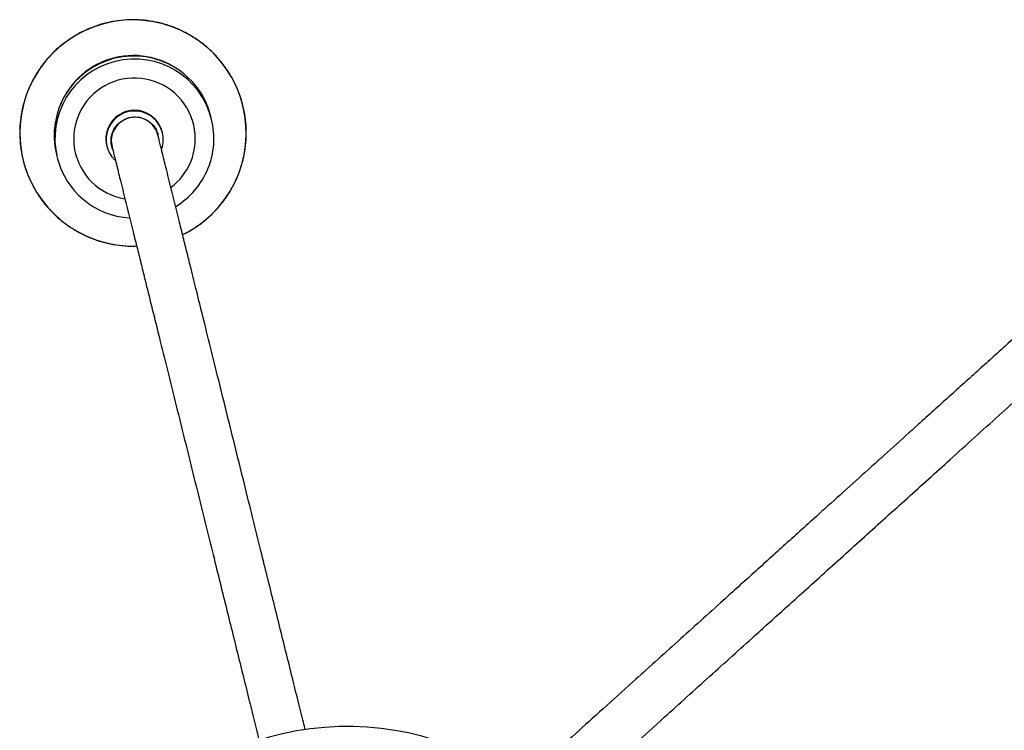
# Model space of a CAD drawing. Header units: millimetres. Extents: x -120 to 455, y -318 to 1080.
# Tile 6 of 10: x -56 to 207, y 136 to 326. Entities that reach past the tile are written whole.
import ezdxf

# ---------------------------------------------------------------- set-up
doc = ezdxf.new("R2010")
doc.units = ezdxf.units.MM

msp = doc.modelspace()

# ---------------------------------------------------------------- linework, layer by layer
at = {"color": 7, "linetype": 'Continuous', "lineweight": 25}
for p, q in [((-5.02, 299.5), (-5.23, 300.33)), ((-46.48, 290.12), (-46.28, 289.29))]:
    msp.add_line(p, q, dxfattribs=at)
for centre, radius, start, end in [((-26.02, 295.88), 30.25, 308.4731, 271.8294), ((-25.85, 295.22), 21.25, 13.9107, 193.9017), ((-25.63, 294.31), 7.64, 13.9107, 193.9018), ((-25.59, 294.14), 7.64, 13.9106, 193.9018), ((-25.58, 294.13), 7.64, 13.9079, 226.2598), ((-25.65, 294.4), 21.25, 337.648, 13.9059), ((-25.58, 294.13), 7.64, 341.4757, 13.906), ((-25.65, 294.39), 21.25, 193.9078, 266.5254), ((-25.65, 294.4), 21.25, 301.3669, 337.6478), ((-26.02, 295.89), 30.25, 295.9776, 308.4708), ((31.26, 60.7), 76.5, 6.7625, 182.3213)]:
    msp.add_arc(centre, radius, start, end, dxfattribs=at)
at = {"color": 8, "linetype": 'Continuous', "lineweight": 25}
for centre, radius, start, end in [((-25.93, 295.53), 21.06, 49.9131, 157.8994), ((-25.65, 294.39), 21.25, 13.9107, 193.9017), ((-25.63, 294.33), 16.25, 337.6511, 260.8189), ((-25.5, 293.77), 6.32, 13.261, 193.9438), ((-25.63, 294.33), 16.25, 307.0627, 337.6479)]:
    msp.add_arc(centre, radius, start, end, dxfattribs=at)
at = {"color": 7, "linetype": 'Continuous', "lineweight": 25}
for points, knots in [([(-7.19, 272.2), (-6.44, 272.83), (-4.9, 274.12), (-2.83, 276.36), (-0.96, 278.82), (0.65, 281.47), (1.98, 284.27), (3.02, 287.19), (3.76, 290.19), (4.19, 293.26), (4.3, 296.36), (4.09, 299.45), (3.57, 302.5), (2.74, 305.49), (1.62, 308.37), (0.2, 311.13), (-1.49, 313.72), (-3.44, 316.13), (-5.62, 318.33), (-8.02, 320.29), (-10.6, 322), (-13.34, 323.44), (-16.22, 324.59), (-19.2, 325.44), (-22.25, 325.98), (-25.34, 326.21), (-28.43, 326.12), (-31.5, 325.72), (-34.52, 325), (-37.44, 323.98), (-40.25, 322.67), (-42.91, 321.08), (-45.39, 319.23), (-47.67, 317.13), (-49.72, 314.81), (-51.53, 312.29), (-53.07, 309.61), (-54.32, 306.77), (-55.29, 303.83), (-55.94, 300.8), (-56.29, 297.73), (-56.32, 294.63), (-56.03, 291.54), (-55.43, 288.5), (-54.52, 285.54), (-53.32, 282.69), (-51.83, 279.97), (-50.07, 277.42), (-48.06, 275.07), (-45.82, 272.93), (-43.37, 271.03), (-40.74, 269.39), (-37.96, 268.02), (-35.06, 266.95), (-32.06, 266.18), (-29, 265.73), (-26.65, 265.57), (-25.34, 265.65), (-25.05, 265.67)], [0, 0, 0, 0, 0.017193, 0.035301, 0.053409, 0.071518, 0.089626, 0.107735, 0.125844, 0.143952, 0.16206, 0.180169, 0.198277, 0.216385, 0.234493, 0.252601, 0.27071, 0.288817, 0.306925, 0.325033, 0.343141, 0.361249, 0.379357, 0.397465, 0.415573, 0.433681, 0.451789, 0.469897, 0.488006, 0.506114, 0.524222, 0.542331, 0.560439, 0.578548, 0.596656, 0.614765, 0.632874, 0.650982, 0.669091, 0.687199, 0.705308, 0.723416, 0.741525, 0.759633, 0.777741, 0.795849, 0.813957, 0.832065, 0.850173, 0.868281, 0.886389, 0.904497, 0.922605, 0.940713, 0.958821, 0.976929, 0.995037, 1, 1, 1, 1]), ([(20.02, 136.27), (19.85, 136.95), (19.26, 139.32), (18.1, 144), (16.58, 150.15), (14.97, 156.64), (13.32, 163.3), (11.67, 169.99), (9.96, 176.88), (8.09, 184.44), (6.01, 192.86), (3.75, 201.96), (1.46, 211.23), (-0.84, 220.53), (-3.11, 229.7), (-5.3, 238.52), (-7.26, 246.46), (-9, 253.47), (-10.38, 259.03), (-11.56, 263.83), (-12.65, 268.2), (-13.61, 272.08), (-14.44, 275.44), (-15.15, 278.29), (-15.85, 281.13), (-16.54, 283.92), (-17.17, 286.45), (-17.73, 288.72), (-18.22, 290.71), (-18.66, 292.48), (-19.01, 293.91), (-19.26, 294.93), (-19.31, 295.13), (-19.34, 295.22)], [0, 0, 0, 0, 0.013775, 0.048533, 0.083634, 0.118923, 0.154865, 0.191729, 0.228888, 0.265851, 0.307899, 0.350133, 0.392497, 0.43484, 0.476972, 0.518034, 0.557227, 0.590151, 0.622031, 0.644378, 0.670149, 0.699898, 0.719993, 0.74205, 0.766361, 0.793277, 0.823216, 0.850812, 0.880713, 0.912199, 0.944337, 0.976015, 1, 1, 1, 1]), ([(-31.62, 292.18), (-31.6, 292.09), (-31.54, 291.89), (-31.29, 290.87), (-30.94, 289.44), (-30.5, 287.67), (-30.01, 285.68), (-29.45, 283.41), (-28.82, 280.88), (-28.13, 278.09), (-27.43, 275.25), (-26.72, 272.4), (-25.89, 269.04), (-24.93, 265.16), (-23.84, 260.79), (-22.6, 255.76), (-21.09, 249.65), (-19.21, 242.06), (-17.17, 233.84), (-15.01, 225.12), (-12.79, 216.15), (-10.56, 207.14), (-8.36, 198.23), (-6.19, 189.49), (-4.16, 181.3), (-2.32, 173.84), (-0.61, 166.95), (1.04, 160.26), (2.69, 153.6), (4.3, 147.11), (5.82, 140.96), (6.96, 136.35), (7.53, 134.05), (7.68, 133.44)], [0, 0, 0, 0, 0.024024, 0.055747, 0.08793, 0.119461, 0.149405, 0.177039, 0.20702, 0.233975, 0.258321, 0.280409, 0.300532, 0.330323, 0.356131, 0.378509, 0.414327, 0.451494, 0.490313, 0.530918, 0.572311, 0.613138, 0.653965, 0.694662, 0.735191, 0.772205, 0.809417, 0.846333, 0.882326, 0.917665, 0.952816, 0.987623, 1, 1, 1, 1]), ([(247.07, 275.01), (246.15, 274.18), (244.2, 272.42), (241.38, 269.88), (238.6, 267.37), (236, 265.02), (233.49, 262.75), (230.99, 260.49), (228.51, 258.26), (225.84, 255.85), (222.97, 253.26), (219.95, 250.53), (216.33, 247.27), (212.3, 243.63), (207.98, 239.73), (203.97, 236.11), (200.03, 232.56), (196.05, 228.96), (192.01, 225.32), (187.94, 221.64), (183, 217.19), (177.23, 211.97), (170.59, 205.98), (163.93, 199.98), (157.99, 194.61), (152.81, 189.94), (148.44, 185.99), (144.14, 182.11), (139.91, 178.29), (135.76, 174.55), (130.98, 170.24), (125.56, 165.34), (119.52, 159.89), (113.44, 154.41), (106.72, 148.33), (99.53, 141.85), (92.15, 135.19), (86.49, 130.08), (82.33, 126.33), (79.61, 123.87), (78, 122.41), (77.29, 121.78)], [0, 0, 0, 0, 0.019823, 0.04209, 0.061857, 0.079438, 0.095201, 0.109584, 0.122974, 0.135636, 0.151684, 0.166987, 0.181618, 0.207112, 0.229612, 0.250668, 0.272482, 0.294962, 0.31799, 0.341437, 0.365164, 0.403376, 0.441521, 0.479075, 0.515569, 0.539145, 0.562016, 0.584094, 0.605497, 0.626471, 0.647428, 0.679601, 0.713181, 0.748245, 0.784477, 0.833989, 0.883976, 0.933286, 0.957534, 0.981448, 1, 1, 1, 1]), ([(-12.78, 268.72), (-12.22, 268.99), (-10.73, 269.7), (-8.88, 270.9), (-7.62, 271.86), (-7.19, 272.2)], [0, 0, 0, 0, 0.28193, 0.750837, 1, 1, 1, 1]), ([(86.7, 113.22), (87.1, 113.58), (88.41, 114.77), (90.81, 116.94), (94.97, 120.69), (100.63, 125.8), (108, 132.45), (115.19, 138.94), (121.92, 145.02), (127.99, 150.5), (134.04, 155.95), (139.46, 160.85), (144.24, 165.16), (148.39, 168.9), (153.04, 173.1), (158.2, 177.76), (163.84, 182.85), (169.53, 187.99), (175.24, 193.14), (180.95, 198.3), (186.64, 203.43), (192.61, 208.82), (198.82, 214.42), (205.26, 220.23), (211.6, 225.95), (217.01, 230.84), (221.64, 235.02), (225.12, 238.16), (228.43, 241.14), (231.44, 243.87), (234.31, 246.46), (236.99, 248.87), (239.46, 251.1), (241.96, 253.36), (244.48, 255.63), (247.08, 257.98), (249.86, 260.49), (252.67, 263.03), (254.63, 264.79), (255.54, 265.62)], [0, 0, 0, 0, 0.010573, 0.034681, 0.059127, 0.108839, 0.159232, 0.209147, 0.245674, 0.281024, 0.314878, 0.347313, 0.36844, 0.389585, 0.411162, 0.439917, 0.469968, 0.501103, 0.533146, 0.565837, 0.598853, 0.631866, 0.670012, 0.70722, 0.742951, 0.77718, 0.796116, 0.816903, 0.831654, 0.847081, 0.863259, 0.876025, 0.889523, 0.904024, 0.919915, 0.937639, 0.957567, 0.980016, 1, 1, 1, 1])]:
    msp.add_open_spline(points, degree=3, knots=knots, dxfattribs=at)
at = {"color": 8, "linetype": 'Continuous', "lineweight": 25}
for points, knots in [([(-31.71, 292.28), (-31.79, 292.76), (-32, 293.95), (-31.66, 295.88), (-30.63, 297.8), (-29.01, 299.27), (-27, 300.13), (-24.82, 300.27), (-22.72, 299.68), (-20.93, 298.43), (-19.81, 296.92), (-19.46, 295.84), (-19.34, 295.46)], [0, 0, 0, 0, 0.073597, 0.181795, 0.289907, 0.397968, 0.506004, 0.614037, 0.722091, 0.830191, 0.938371, 1, 1, 1, 1]), ([(-31.45, 291.5), (-31.47, 291.54), (-31.61, 291.78), (-31.67, 292.05), (-31.71, 292.28)], [0, 0, 0, 0, 0.1536471, 1, 1, 1, 1])]:
    msp.add_open_spline(points, degree=3, knots=knots, dxfattribs=at)

doc.saveas('drawing.dxf')
